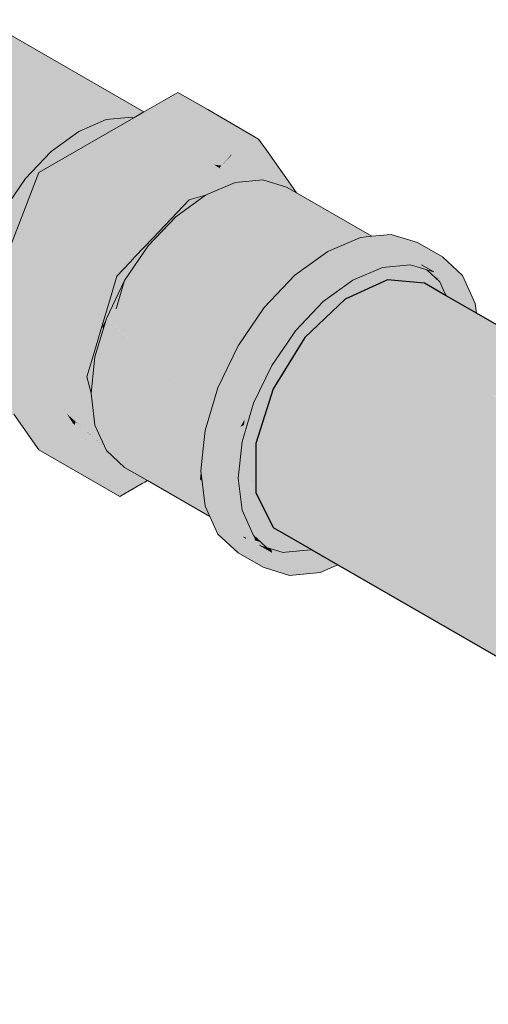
# Model space of a CAD drawing. Header units: millimetres. Extents: x 2 to 902, y -447 to 199.
# Tile 224 of 256: x 44.269 to 44.467, y 91.683 to 92.1. Entities that reach past the tile are written whole.
import ezdxf

# ---------------------------------------------------------------- set-up
doc = ezdxf.new("R2010")
doc.units = ezdxf.units.MM
doc.header["$MEASUREMENT"] = 0
doc.layers.add('AF-Condutos', color=4, linetype='Continuous', lineweight=25)
doc.layers.add('AF-Registro', color=9, linetype='Continuous', lineweight=18)

msp = doc.modelspace()

# ---------------------------------------------------------------- hatches: boundary and pattern name
at = {"layer": 'AF-Condutos', "linetype": 'Continuous'}
for points in [[(44.4402, 91.98877), (44.4246, 91.99016), (44.4067, 91.982), (44.38957, 91.96569), (44.48143, 91.91265), (44.75224, 91.7563), (44.75262, 91.75686), (44.46814, 91.94201), (44.76748, 91.7737), (44.46538, 91.94812), (44.46568, 91.94794), (44.76748, 91.7737), (44.76788, 91.77412), (44.46352, 91.96567), (44.78103, 91.7843), (44.46346, 91.96619), (44.45501, 91.97103), (44.46346, 91.96619), (44.78109, 91.78434), (44.46326, 91.96785), (44.45404, 91.97317), (44.46326, 91.96785), (44.78109, 91.78434), (44.78137, 91.78455), (44.46232, 91.97553), (44.78751, 91.78824), (44.46228, 91.97583), (44.4495, 91.9832), (44.46228, 91.97583), (44.78752, 91.78824), (44.46226, 91.97603), (44.44938, 91.98347)], [(44.78689, 91.78857), (44.46232, 91.97553), (44.78031, 91.78518), (44.78162, 91.78473), (44.78492, 91.78713), (44.78749, 91.78823)], [(44.73944, 91.73518), (44.38957, 91.96569), (44.37619, 91.94405), (44.73912, 91.73452)], [(44.73831, 91.73592), (44.73944, 91.73518), (44.74327, 91.74318), (44.75224, 91.7563), (44.75015, 91.75751), (44.38957, 91.96569)], [(44.46346, 91.96619), (44.77875, 91.7856), (44.78103, 91.7843), (44.78109, 91.78434), (44.7788, 91.78565)], [(44.77874, 91.78559), (44.46352, 91.96567), (44.76745, 91.77439), (44.76788, 91.77412), (44.76814, 91.77439), (44.76968, 91.77602), (44.78101, 91.78429)], [(44.73069, 91.71282), (44.37619, 91.94405), (44.36887, 91.92083), (44.73046, 91.71206)], [(44.73392, 91.72369), (44.73912, 91.73452), (44.73743, 91.73549), (44.37619, 91.94405), (44.72917, 91.71381), (44.73069, 91.71282)], [(44.72543, 91.69513), (44.72699, 91.69414), (44.72803, 91.70389), (44.73046, 91.71206), (44.729, 91.71291), (44.36887, 91.92083)], [(44.37619, 91.88527), (44.39243, 91.8759), (44.39256, 91.87582), (44.40361, 91.86945), (44.72627, 91.68316), (44.72618, 91.68386), (44.4129, 91.8734), (44.4024, 91.87679), (44.4129, 91.8734), (44.72591, 91.68403), (44.72603, 91.68514), (44.7269, 91.69327), (44.7249, 91.69442), (44.7269, 91.69327), (44.7269, 91.69333), (44.72489, 91.69449), (44.41411, 91.87392), (44.7269, 91.69333), (44.72696, 91.6939), (44.72699, 91.69414), (44.43356, 91.87988), (44.42649, 91.87918), (44.40814, 91.87736), (44.40202, 91.87998), (44.4066, 91.87721), (44.39793, 91.87824), (44.4066, 91.87721), (44.40202, 91.87998), (44.39977, 91.87902), (44.40202, 91.87998), (44.40814, 91.87736), (44.42649, 91.87918), (44.40294, 91.88037), (44.42649, 91.87918), (44.43356, 91.87988), (44.43138, 91.88126), (44.41226, 91.88433), (44.43138, 91.88126), (44.42079, 91.88796), (44.41594, 91.8859), (44.42079, 91.88796), (44.36887, 91.92083), (44.36887, 91.90004)]]:
    msp.add_hatch(color=151, dxfattribs=at).paths.add_polyline_path(points)
at = {"layer": 'AF-Registro', "linetype": 'Continuous'}
for points in [[(44.2552, 92.09863), (44.24932, 92.10045), (44.24921, 92.10044), (44.25688, 92.09601), (44.24921, 92.10044), (44.23845, 92.09937), (44.22679, 92.09441), (44.21035, 92.01761), (44.20789, 92.0061), (44.20888, 92.0045), (44.23896, 92.02978), (44.20725, 92.00313), (44.28911, 92.05039), (44.29385, 92.05313), (44.28872, 92.05094), (44.29385, 92.05313), (44.27959, 92.06393), (44.27189, 92.07489), (44.27959, 92.06393), (44.29385, 92.05313), (44.28151, 92.04391), (44.29608, 92.05441), (44.30773, 92.05937), (44.26576, 92.0836), (44.30773, 92.05937), (44.3186, 92.06045), (44.26309, 92.0874), (44.25715, 92.09586), (44.25706, 92.09598), (44.25715, 92.09586), (44.26309, 92.0874), (44.31783, 92.06082), (44.3186, 92.06045), (44.31517, 92.05953), (44.31228, 92.05875), (44.31609, 92.05913), (44.31637, 92.05916), (44.31719, 92.0589), (44.3179, 92.05931), (44.31828, 92.05953), (44.31923, 92.06008), (44.31943, 92.06019), (44.3214, 92.06133), (44.25864, 92.09756)], [(44.26636, 91.93326), (44.27701, 91.91812), (44.31122, 91.89836), (44.28183, 91.94018), (44.2825, 91.93921), (44.2863, 91.93381), (44.29084, 91.92735), (44.29142, 91.92931), (44.28667, 91.93459), (44.28693, 91.93512), (44.28667, 91.93459), (44.29144, 91.9293), (44.28886, 91.93332), (44.28696, 91.93518), (44.28886, 91.93332), (44.28727, 91.93582), (44.28886, 91.93332), (44.29186, 91.93071), (44.29256, 91.9301), (44.29266, 91.93043), (44.29308, 91.93187), (44.29241, 91.93258), (44.29309, 91.93189), (44.29354, 91.93341), (44.29309, 91.93189), (44.29533, 91.9296), (44.29308, 91.93187), (44.29266, 91.93043), (44.29256, 91.9301), (44.29488, 91.92808), (44.29732, 91.92596), (44.29734, 91.92618), (44.29732, 91.92596), (44.30147, 91.92236), (44.30462, 91.91962), (44.30139, 91.92305), (44.29746, 91.92723), (44.30139, 91.92305), (44.30462, 91.91962), (44.30445, 91.92029), (44.30134, 91.92343), (44.30134, 91.92347), (44.29747, 91.92733), (44.29531, 91.92951), (44.29747, 91.92735), (44.30134, 91.92347), (44.30134, 91.92343), (44.30445, 91.92029), (44.30071, 91.92858), (44.2982, 91.93415), (44.29766, 91.92916), (44.29748, 91.92742), (44.29766, 91.92916), (44.2982, 91.93415), (44.29728, 91.93617), (44.29552, 91.94008), (44.29728, 91.93617), (44.30445, 91.92029), (44.29905, 91.94212), (44.29835, 91.94496), (44.29593, 91.94146), (44.29835, 91.94496), (44.29772, 91.9475), (44.2963, 91.9427), (44.29772, 91.9475), (44.29499, 91.94126), (44.28797, 91.9373), (44.29499, 91.94126), (44.29772, 91.9475), (44.29732, 91.94912), (44.29794, 91.95121), (44.29791, 91.95147), (44.30154, 91.96552), (44.30158, 91.96565), (44.30157, 91.96559), (44.30127, 91.9628), (44.30296, 91.96848), (44.30127, 91.9628), (44.30157, 91.96559), (44.30158, 91.96565), (44.30155, 91.96556), (44.29791, 91.95147), (44.29794, 91.95121), (44.29804, 91.95154), (44.30123, 91.96239), (44.29804, 91.95154), (44.30121, 91.96226), (44.30317, 91.96891), (44.30983, 91.99162), (44.30312, 91.96881), (44.30983, 91.99162), (44.30317, 91.96891), (44.30121, 91.96226), (44.30074, 91.95783), (44.30322, 91.96903), (44.30997, 91.99177), (44.31122, 91.99309), (44.31122, 91.99601), (44.31122, 92.01594), (44.30919, 91.99095), (44.30165, 91.96634), (44.30919, 91.99095), (44.30166, 91.96643), (44.30116, 91.96473), (44.30166, 91.96643), (44.30112, 91.96465), (44.29768, 91.95337), (44.29689, 91.95088), (44.29768, 91.95337), (44.30111, 91.96462), (44.30166, 91.96643), (44.30919, 91.99095), (44.30251, 91.97433), (44.29948, 91.96123), (44.29767, 91.95343), (44.29948, 91.96123), (44.29727, 91.95665), (44.29686, 91.95579), (44.29608, 91.95415), (44.29359, 91.94897), (44.29251, 91.94674), (44.29016, 91.94185), (44.29251, 91.94674), (44.29359, 91.94897), (44.29608, 91.95415), (44.29686, 91.95579), (44.29727, 91.95665), (44.29948, 91.96123), (44.30251, 91.97433), (44.30919, 91.99095), (44.31122, 92.01594), (44.30367, 91.98512), (44.29684, 91.96022), (44.30367, 91.98512), (44.31122, 92.01594), (44.30439, 91.99189), (44.30411, 91.98927), (44.30439, 91.99189), (44.30274, 91.98414), (44.30439, 91.99189), (44.31122, 92.01594), (44.30535, 92.00081), (44.30196, 91.98331), (44.29669, 91.96143), (44.30196, 91.98331), (44.29666, 91.9617), (44.29544, 91.95673), (44.29666, 91.9617), (44.30196, 91.98331), (44.2964, 91.96376), (44.30196, 91.98331), (44.30535, 92.00081), (44.29621, 91.97724), (44.29569, 91.96958), (44.29496, 91.95867), (44.29193, 91.94802), (44.29496, 91.95867), (44.29569, 91.96958), (44.29621, 91.97724), (44.2951, 91.97439), (44.29264, 91.96804), (44.28813, 91.95643), (44.28283, 91.94276), (44.31122, 92.01594), (44.34919, 92.03786), (44.36179, 92.04514), (44.37001, 92.04988), (44.34845, 92.06233), (44.34401, 92.06189), (44.34845, 92.06233), (44.33579, 92.06964), (44.33926, 92.06142), (44.34378, 92.0507), (44.33111, 92.05461), (44.34378, 92.0507), (44.33926, 92.06142), (44.33579, 92.06964), (44.33169, 92.06067), (44.32957, 92.05604), (44.32919, 92.0552), (44.32957, 92.05604), (44.32978, 92.05649), (44.33169, 92.06067), (44.33579, 92.06964), (44.32983, 92.06049), (44.32525, 92.06004), (44.32792, 92.05756), (44.32525, 92.06004), (44.32387, 92.0599), (44.32299, 92.05981), (44.32721, 92.05581), (44.32299, 92.05981), (44.32101, 92.05962), (44.32062, 92.05785), (44.32101, 92.05962), (44.32299, 92.05981), (44.32387, 92.0599), (44.32525, 92.06004), (44.32983, 92.06049), (44.33579, 92.06964), (44.32291, 92.0622), (44.3214, 92.06133), (44.3179, 92.05931), (44.31719, 92.0589), (44.27701, 92.0357), (44.28173, 91.94213), (44.27701, 92.0357), (44.24994, 91.96594), (44.24761, 91.95994), (44.2509, 91.95804), (44.28009, 91.94118), (44.27188, 91.93644), (44.28009, 91.94118), (44.24761, 91.95994)], [(44.25324, 91.93877), (44.25415, 91.93131), (44.25324, 91.93877), (44.24472, 91.93675), (44.24335, 91.9239), (44.24472, 91.93675), (44.24118, 91.92657), (44.23929, 91.92111), (44.24226, 91.92315), (44.23929, 91.92111), (44.23929, 91.92045), (44.2423, 91.92301), (44.24246, 91.92252), (44.24301, 91.92076), (44.24324, 91.92005), (44.24301, 91.92076), (44.24246, 91.92252), (44.2423, 91.92301), (44.23929, 91.92045), (44.23929, 91.91762), (44.2429, 91.91971), (44.24328, 91.91993), (44.25473, 91.92654), (44.25857, 91.92876), (44.26636, 91.93326), (44.25131, 91.95467), (44.24761, 91.95994), (44.24994, 91.96594), (44.25185, 91.97086), (44.25264, 91.97292), (44.25464, 91.97806), (44.25747, 91.98536), (44.26098, 91.99439), (44.26309, 91.99985), (44.26537, 92.0057), (44.26913, 92.01539), (44.27266, 92.02451), (44.27516, 92.03095), (44.27133, 92.03316), (44.262, 92.01951), (44.26845, 92.02894), (44.27012, 92.03139), (44.2705, 92.03195), (44.27133, 92.03316), (44.27009, 92.03171), (44.26501, 92.02577), (44.27009, 92.03171), (44.27133, 92.03316), (44.2698, 92.03154), (44.27133, 92.03316), (44.27197, 92.03279), (44.27516, 92.03095), (44.27701, 92.0357), (44.2827, 92.03899), (44.27718, 92.03616), (44.2827, 92.03899), (44.28732, 92.04166), (44.29427, 92.04567), (44.30052, 92.04928), (44.30531, 92.05204), (44.31064, 92.05512), (44.31256, 92.05622), (44.317, 92.05879), (44.31719, 92.0589), (44.31637, 92.05916), (44.30551, 92.05808), (44.29385, 92.05313), (44.28589, 92.04853), (44.28219, 92.04462), (44.27927, 92.04154), (44.28151, 92.04391), (44.28211, 92.04454), (44.27974, 92.04275), (44.27968, 92.04258), (44.27974, 92.04275), (44.27592, 92.03987), (44.27974, 92.04275), (44.27976, 92.04281), (44.27606, 92.04008), (44.26959, 92.03531), (44.26866, 92.03088), (44.26959, 92.03531), (44.267, 92.02993), (44.2657, 92.02722), (44.267, 92.02993), (44.26959, 92.03531), (44.26517, 92.02887), (44.26959, 92.03531), (44.27606, 92.04008), (44.27977, 92.04283), (44.27611, 92.04015), (44.26964, 92.03542), (44.26244, 92.03015), (44.26141, 92.0267), (44.25968, 92.02085), (44.26141, 92.0267), (44.25548, 92.02327), (44.26141, 92.0267), (44.26244, 92.03015), (44.26965, 92.03543), (44.27613, 92.04018), (44.27979, 92.04287), (44.28219, 92.04462), (44.28589, 92.04853), (44.28005, 92.04354), (44.27616, 92.04022), (44.28005, 92.04354), (44.28589, 92.04853), (44.28021, 92.04396), (44.27689, 92.0413), (44.26968, 92.0355), (44.27689, 92.0413), (44.28021, 92.04396), (44.28589, 92.04853), (44.28028, 92.04415), (44.2772, 92.04174), (44.28028, 92.04415), (44.28589, 92.04853), (44.28086, 92.04562), (44.27919, 92.04466), (44.26997, 92.0361), (44.27919, 92.04466), (44.27212, 92.04058), (44.26246, 92.03024), (44.27212, 92.04058), (44.26418, 92.03599), (44.25404, 92.0241), (44.25386, 92.02233), (44.25404, 92.0241), (44.26418, 92.03599), (44.25473, 92.03054), (44.20908, 92.00418), (44.20919, 92.004), (44.20927, 92.00386), (44.21117, 92.0008), (44.24317, 92.01616), (44.21117, 92.0008), (44.21383, 91.99922), (44.2172, 91.99722), (44.25294, 92.01374), (44.25718, 92.01245), (44.25294, 92.01374), (44.25414, 92.008), (44.25485, 92.00461), (44.25414, 92.008), (44.25294, 92.01374), (44.25199, 92.00486), (44.25114, 91.99689), (44.25199, 92.00486), (44.24581, 91.99582), (44.25199, 92.00486), (44.25294, 92.01374), (44.23365, 91.99337), (44.2427, 91.99126), (44.23365, 91.99337), (44.25294, 92.01374), (44.2172, 91.99722), (44.23006, 91.98959), (44.24151, 91.98952), (44.24176, 91.98989), (44.24151, 91.98952), (44.24786, 91.99005), (44.24151, 91.98952), (44.23006, 91.98959), (44.23824, 91.98474), (44.24759, 91.98948), (44.23824, 91.98474), (44.24374, 91.98147), (44.24734, 91.97934), (44.24915, 91.97826), (44.25035, 91.98947), (44.24882, 91.97513), (44.24725, 91.96044), (44.24882, 91.97513), (44.24915, 91.97826), (44.24838, 91.97872), (44.23929, 91.98411), (44.23929, 91.98208), (44.23929, 91.98411), (44.2244, 91.99295), (44.23929, 91.97177), (44.23929, 91.97028), (44.24704, 91.95847), (44.23929, 91.97028), (44.23929, 91.97177), (44.2244, 91.99295), (44.22807, 91.97347), (44.23058, 91.96019), (44.23484, 91.96254), (44.23929, 91.96499), (44.23484, 91.96254), (44.23058, 91.96019), (44.23274, 91.95333), (44.23645, 91.95994), (44.23929, 91.95535), (44.23645, 91.95994), (44.23274, 91.95333), (44.23929, 91.95359), (44.24035, 91.95363), (44.23929, 91.95359), (44.23274, 91.95333), (44.2331, 91.9522), (44.23513, 91.94576), (44.23929, 91.952), (44.23513, 91.94576), (44.23929, 91.94415), (44.2414, 91.95193), (44.24103, 91.95253), (44.2414, 91.95193), (44.24446, 91.95183), (44.24523, 91.95382), (44.24446, 91.95183), (44.24632, 91.95177), (44.24446, 91.95183), (44.2414, 91.95193), (44.23929, 91.94415), (44.2429, 91.94951), (44.24331, 91.94885), (44.24392, 91.94785), (44.24561, 91.94512), (44.24392, 91.94785), (44.24331, 91.94885), (44.2429, 91.94951), (44.23929, 91.94415), (44.2412, 91.94342), (44.24527, 91.94185), (44.24838, 91.94065), (44.24527, 91.94185), (44.2412, 91.94342), (44.23929, 91.94415), (44.23513, 91.94576), (44.23647, 91.94152), (44.23764, 91.9378), (44.23929, 91.93989), (44.23764, 91.9378), (44.23781, 91.93725), (44.23818, 91.93609), (44.23929, 91.93908), (44.23973, 91.93964), (44.23929, 91.93908), (44.23818, 91.93609), (44.23826, 91.93584), (44.23929, 91.93849), (44.23826, 91.93584), (44.23929, 91.93258), (44.23934, 91.9324), (44.23929, 91.93258), (44.23929, 91.9313), (44.23959, 91.93161), (44.23929, 91.9313), (44.23929, 91.9286), (44.23929, 91.92111), (44.24014, 91.92988), (44.23929, 91.92111), (44.24118, 91.92657), (44.24472, 91.93675), (44.25001, 91.93801)], [(44.30833, 92.05929), (44.30773, 92.05937), (44.30447, 92.05798), (44.29608, 92.05441), (44.29673, 92.05435), (44.29823, 92.05499), (44.30551, 92.05808), (44.31228, 92.05875), (44.3186, 92.06045), (44.30877, 92.05947), (44.30773, 92.05937)], [(44.31, 91.9918), (44.31362, 91.99563), (44.32732, 92.05009), (44.30858, 91.99031)], [(44.38502, 92.02853), (44.38147, 92.03357), (44.38013, 92.03549), (44.3807, 92.0335), (44.38013, 92.03549), (44.3777, 92.03894), (44.37344, 92.045), (44.37001, 92.04988), (44.36952, 92.04214), (44.37001, 92.04988), (44.36157, 92.04501), (44.35902, 92.04354), (44.3594, 92.04273), (44.35902, 92.04354), (44.3585, 92.04299), (44.3545, 92.03878), (44.35435, 92.03861), (44.35925, 92.04256), (44.35957, 92.04237), (44.35925, 92.04256), (44.35798, 92.04123), (44.35555, 92.03866), (44.35798, 92.04123), (44.35925, 92.04256), (44.35435, 92.03861), (44.35391, 92.03815), (44.355, 92.03808), (44.35539, 92.03849), (44.3653, 92.03906), (44.35539, 92.03849), (44.355, 92.03808), (44.36322, 92.03754), (44.35498, 92.03806), (44.36297, 92.03736), (44.36919, 92.03682), (44.37193, 92.03649), (44.37162, 92.03636), (44.37193, 92.03649), (44.36919, 92.03682), (44.36297, 92.03736), (44.35497, 92.03804), (44.36281, 92.03725), (44.36964, 92.03656), (44.36281, 92.03725), (44.35497, 92.03804), (44.35492, 92.03799), (44.36227, 92.03685), (44.36997, 92.03566), (44.37068, 92.03596), (44.36997, 92.03566), (44.37436, 92.03383), (44.36997, 92.03566), (44.36227, 92.03685), (44.35492, 92.03799), (44.3548, 92.03787), (44.35492, 92.03799), (44.35391, 92.03815), (44.35337, 92.03758), (44.35433, 92.03737), (44.36103, 92.03595), (44.35433, 92.03737), (44.35337, 92.03758), (44.3543, 92.03734), (44.36072, 92.03572), (44.36661, 92.03422), (44.36072, 92.03572), (44.35429, 92.03733), (44.36061, 92.03564), (44.35429, 92.03733), (44.35425, 92.03729), (44.35337, 92.03758), (44.35116, 92.039), (44.33354, 92.02883), (44.31122, 92.01594), (44.33699, 92.02917), (44.31122, 92.01594), (44.31197, 92.01588), (44.34078, 92.02429), (44.34627, 92.03009), (44.3476, 92.03027), (44.34796, 92.03065), (44.35864, 92.0342), (44.35409, 92.03712), (44.3602, 92.03534), (44.36634, 92.03411), (44.371, 92.03287), (44.37578, 92.03301), (44.371, 92.03287), (44.36634, 92.03411), (44.3602, 92.03534), (44.36529, 92.03366), (44.3602, 92.03534), (44.35409, 92.03712), (44.35864, 92.0342), (44.3618, 92.03218), (44.35864, 92.0342), (44.34796, 92.03065), (44.3476, 92.03027), (44.35452, 92.0312), (44.3476, 92.03027), (44.34627, 92.03009), (44.34755, 92.03022), (44.35405, 92.03086), (44.34755, 92.03022), (44.34627, 92.03009), (44.34748, 92.03014), (44.34627, 92.03009), (44.34078, 92.02429), (44.34062, 92.02412), (44.34224, 92.02461), (44.34237, 92.02474), (44.34255, 92.02494), (44.34292, 92.02533), (44.34255, 92.02494), (44.35341, 92.03039), (44.34255, 92.02494), (44.34237, 92.02474), (44.34931, 92.0274), (44.34237, 92.02474), (44.34224, 92.02461), (44.34775, 92.02626), (44.34816, 92.02638), (44.35804, 92.03058), (44.36011, 92.03146), (44.36254, 92.0317), (44.36925, 92.03236), (44.3718, 92.03262), (44.38184, 92.02951), (44.3832, 92.02873), (44.38603, 92.0271)], [(44.28211, 92.04454), (44.27976, 92.04281), (44.27974, 92.04275)], [(44.27977, 92.04283), (44.28211, 92.04454), (44.28219, 92.04462)], [(44.35828, 92.04311), (44.35116, 92.039), (44.35435, 92.03861)], [(44.35828, 92.04311), (44.3545, 92.03878), (44.35849, 92.043), (44.35899, 92.04352)], [(44.35116, 92.039), (44.35337, 92.03758), (44.3539, 92.03815), (44.35434, 92.03861)], [(44.35391, 92.03815), (44.35492, 92.03799), (44.35497, 92.03804)], [(44.35337, 92.03758), (44.35425, 92.03729), (44.35429, 92.03733)], [(44.39639, 92.00028), (44.36011, 92.03146), (44.34756, 92.02612), (44.335, 92.01696), (44.39247, 91.99731), (44.39442, 91.99873), (44.39467, 91.99892), (44.39633, 92.00013), (44.39645, 92.00022)], [(44.38184, 92.02951), (44.3718, 92.03262), (44.36011, 92.03146), (44.39858, 92.00925), (44.40583, 92.00506), (44.40752, 92.00578), (44.39373, 92.01614), (44.41399, 92.00826), (44.38922, 92.02256), (44.41399, 92.00826), (44.41516, 92.00838), (44.41782, 92.00864), (44.38633, 92.02666), (44.41785, 92.00864), (44.41797, 92.00865), (44.38603, 92.0271)], [(44.39659, 92.00113), (44.39639, 92.00028), (44.39652, 92.00027), (44.39757, 92.00103), (44.39926, 92.00227), (44.39674, 92.00119), (44.39926, 92.00227), (44.40251, 92.00365), (44.40274, 92.00374), (44.40222, 92.00442), (44.39941, 92.00807), (44.40205, 92.0043), (44.39941, 92.00807), (44.40222, 92.00442), (44.40274, 92.00374), (44.40228, 92.00447), (44.40274, 92.00374), (44.40583, 92.00506), (44.4043, 92.00594), (44.39963, 92.00864), (44.39858, 92.00925), (44.36011, 92.03146), (44.39579, 92.00079), (44.39639, 92.00028)], [(44.33296, 92.01604), (44.3253, 92.00796), (44.32742, 92.00896), (44.33331, 92.01518), (44.34756, 92.02612), (44.33633, 92.01837)], [(44.34756, 92.02612), (44.34062, 92.02412), (44.33296, 92.01604)], [(44.34222, 92.02458), (44.34756, 92.02612), (44.34816, 92.02638)], [(44.31197, 92.01588), (44.34061, 92.02412), (44.34077, 92.02429)], [(44.33118, 92.01416), (44.33911, 92.02253), (44.34062, 92.02412), (44.31197, 92.01588), (44.32148, 92.01503)], [(44.38276, 91.98938), (44.335, 92.01696), (44.3233, 92.00461), (44.38084, 91.98736), (44.38114, 91.98767)], [(44.39081, 91.99788), (44.335, 92.01696), (44.38211, 91.98976), (44.38276, 91.98938), (44.38411, 91.99081), (44.38536, 91.99213), (44.39247, 91.99731)], [(44.31237, 91.99685), (44.31251, 91.99445), (44.31269, 91.99464), (44.31245, 91.99714), (44.31216, 92.00031), (44.31153, 92.0108), (44.31122, 92.01594), (44.31122, 92.01067), (44.31122, 91.99962), (44.31205, 92.00023), (44.31122, 91.99962), (44.31122, 91.99309), (44.31127, 91.99314), (44.31212, 91.99602), (44.31233, 91.99672), (44.31212, 91.99602), (44.31127, 91.99314), (44.31251, 91.99445)], [(44.33118, 92.01416), (44.3299, 92.01428), (44.32986, 92.01422), (44.3299, 92.01428), (44.32517, 92.0147), (44.32148, 92.01503), (44.32074, 92.01509), (44.31786, 92.01535), (44.31777, 92.01503), (44.31786, 92.01535), (44.31122, 92.01594), (44.31153, 92.0108), (44.31229, 92.0004), (44.31158, 92.01082), (44.31229, 92.0004), (44.3125, 91.9973), (44.31374, 92.00146), (44.31484, 92.00518), (44.31723, 92.01322), (44.31484, 92.00518), (44.31374, 92.00146), (44.3125, 91.9973), (44.31269, 91.99464), (44.31603, 92.00313), (44.31269, 91.99464), (44.31557, 91.99768), (44.31749, 92.00419), (44.32057, 92.01464), (44.31751, 92.00421), (44.32062, 92.01466), (44.32505, 92.01445), (44.32062, 92.01466), (44.31557, 91.99768), (44.31846, 92.00073), (44.32631, 92.00902)], [(44.41366, 92.00839), (44.39373, 92.01614), (44.40536, 92.00741), (44.40752, 92.00578), (44.40873, 92.00629), (44.41187, 92.00763), (44.41114, 92.00798), (44.41187, 92.00763), (44.41316, 92.00818), (44.41399, 92.00826)], [(44.31269, 91.99464), (44.3125, 91.99728), (44.31227, 92.00039), (44.31153, 92.0108), (44.31216, 92.00031), (44.31245, 91.99714)], [(44.3253, 92.00796), (44.31765, 91.99988), (44.31908, 92.00016), (44.32044, 92.00043), (44.3233, 92.00461), (44.32379, 92.00533), (44.3233, 92.00461), (44.32497, 92.00638), (44.32518, 92.00736), (44.32497, 92.00638), (44.32742, 92.00896), (44.32572, 92.00816)], [(44.35276, 91.88242), (44.36129, 91.8745), (44.37193, 91.86836), (44.369, 91.87816), (44.36701, 91.87878), (44.369, 91.87816), (44.36887, 91.87862), (44.36852, 91.87977), (44.3679, 91.88187), (44.36306, 91.89258), (44.36667, 91.88034), (44.36642, 91.88003), (44.36667, 91.88034), (44.36559, 91.88401), (44.36306, 91.89258), (44.36319, 91.88623), (44.36528, 91.8843), (44.36392, 91.88556), (44.36403, 91.88468), (44.36444, 91.88131), (44.36446, 91.88117), (44.36497, 91.88087), (44.3663, 91.88046), (44.36497, 91.88087), (44.36447, 91.88102), (44.36449, 91.88087), (44.36457, 91.88022), (44.36573, 91.87917), (44.3634, 91.87627), (44.36003, 91.88372), (44.35335, 91.88758), (44.36003, 91.88372), (44.36149, 91.88048), (44.3634, 91.87627), (44.36484, 91.87807), (44.36573, 91.87917), (44.36466, 91.8795), (44.36573, 91.87917), (44.36457, 91.88022), (44.36329, 91.88139), (44.36332, 91.87992), (44.36328, 91.88184), (44.36306, 91.89258), (44.3614, 91.90612), (44.35803, 91.88813), (44.3614, 91.90612), (44.36306, 91.92157), (44.35803, 91.92023), (44.35962, 91.92065), (44.36306, 91.92157), (44.36245, 91.92654), (44.36306, 91.92157), (44.36546, 91.92968), (44.36338, 91.92847), (44.36229, 91.92784), (44.3679, 91.93787), (44.37561, 91.95392), (44.37193, 91.95604), (44.3634, 91.93827), (44.35989, 91.92645), (44.3634, 91.93827), (44.37193, 91.95604), (44.38325, 91.96642), (44.38207, 91.96338), (44.38565, 91.96862), (44.39734, 91.98097), (44.38465, 91.97004), (44.38305, 91.97232), (44.38387, 91.97114), (44.38465, 91.97004), (44.38556, 91.97237), (44.3863, 91.97428), (44.38726, 91.97676), (44.3863, 91.97428), (44.39734, 91.98097), (44.4099, 91.99012), (44.396, 91.98598), (44.4099, 91.99012), (44.42245, 91.99546), (44.43415, 91.99662), (44.43817, 91.99538), (44.43628, 91.99713), (44.43657, 91.99686), (44.43817, 91.99538), (44.43761, 91.99696), (44.43817, 91.99538), (44.44125, 91.99443), (44.43954, 91.99601), (44.439, 91.99652), (44.43842, 91.99704), (44.43813, 91.99702), (44.43842, 91.99704), (44.43745, 91.99741), (44.43738, 91.99801), (44.43642, 91.99891), (44.43635, 91.99804), (44.43642, 91.99891), (44.4354, 91.99985), (44.435, 91.99882), (44.43486, 91.99845), (44.435, 91.99882), (44.43355, 91.99966), (44.43144, 92.00088), (44.43355, 91.99966), (44.435, 91.99882), (44.4354, 91.99985), (44.43642, 91.99891), (44.43675, 92.00332), (44.43215, 92.00286), (44.43029, 92.00268), (44.42861, 92.00251), (44.4238, 92.00203), (44.4099, 91.99612), (44.4238, 92.00203), (44.42861, 92.00251), (44.42466, 92.00479), (44.42861, 92.00251), (44.43675, 92.00332), (44.43642, 91.99891), (44.43738, 91.99801), (44.43745, 91.99741), (44.43792, 91.99752), (44.43745, 91.99741), (44.43842, 91.99704), (44.44108, 91.99731), (44.43842, 91.99704), (44.439, 91.99652), (44.43954, 91.99601), (44.43972, 91.9961), (44.44266, 91.99746), (44.43954, 91.99601), (44.44125, 91.99443), (44.44419, 91.99352), (44.44525, 91.99772), (44.44419, 91.99352), (44.4467, 91.99786), (44.44787, 91.99988), (44.43723, 92.00603), (44.42611, 92.00946), (44.41797, 92.00865), (44.41316, 92.00818), (44.39926, 92.00227), (44.39633, 92.00013), (44.39178, 91.98842), (44.39633, 92.00013), (44.38536, 91.99213), (44.37241, 91.97846), (44.36129, 91.96218), (44.35276, 91.94442), (44.35703, 91.92481), (44.35356, 91.92281), (44.34961, 91.92052), (44.35621, 91.90312), (44.34961, 91.92052), (44.35356, 91.92281), (44.35703, 91.92481), (44.35276, 91.94442), (44.3474, 91.92637), (44.34658, 91.91878), (44.34557, 91.90927), (44.3474, 91.89427), (44.34939, 91.88986)], [(44.3629, 91.96453), (44.37133, 91.97688), (44.3233, 92.00461), (44.31326, 91.98992), (44.36129, 91.96219)], [(44.37889, 91.98794), (44.3233, 92.00461), (44.37107, 91.97704), (44.37133, 91.97688), (44.37158, 91.97724), (44.37241, 91.97846), (44.38084, 91.98736)], [(44.31, 91.9918), (44.30971, 91.97797), (44.31326, 91.98992), (44.32386, 92.00111)], [(44.31557, 91.99768), (44.31, 91.9918), (44.31477, 91.99501), (44.3184, 91.99744), (44.32044, 92.00043), (44.31765, 91.99988)], [(44.39639, 92.00028), (44.39645, 92.00022), (44.39652, 92.00027)], [(44.44979, 91.98323), (44.45178, 91.98209), (44.45375, 91.98095), (44.45436, 91.98059), (44.45092, 91.98547), (44.44989, 91.98453), (44.4519, 91.98637), (44.44913, 91.98797), (44.44753, 91.98812), (44.44913, 91.98797), (44.44671, 91.98937), (44.44727, 91.98814), (44.44671, 91.98937), (44.44125, 91.99443), (44.43995, 91.99483), (44.43817, 91.99538), (44.43415, 91.99662), (44.42555, 91.99928), (44.44126, 91.99251), (44.43218, 91.99643), (44.42739, 91.99595), (44.42588, 91.9958), (44.44363, 91.99032), (44.43249, 91.99376), (44.43049, 91.99438), (44.42588, 91.9958), (44.42245, 91.99546), (44.42107, 91.99487), (44.43137, 91.99387), (44.43197, 91.99352), (44.43137, 91.99387), (44.42107, 91.99487), (44.43068, 91.99293), (44.43423, 91.99222), (44.43068, 91.99293), (44.42107, 91.99487), (44.42008, 91.99445), (44.43014, 91.99269), (44.43484, 91.99186), (44.43576, 91.99133), (44.43484, 91.99186), (44.43014, 91.99269), (44.42905, 91.99219), (44.4383, 91.98987), (44.42905, 91.99219), (44.43014, 91.99269), (44.42008, 91.99445), (44.42299, 91.99031), (44.42346, 91.98964), (44.4246, 91.99016), (44.4402, 91.98877), (44.44042, 91.98864), (44.444, 91.98843), (44.44585, 91.98827), (44.44685, 91.98818), (44.44585, 91.98827), (44.444, 91.98843), (44.44042, 91.98864), (44.44441, 91.98634), (44.44728, 91.98468), (44.44697, 91.98723), (44.44728, 91.98468), (44.4488, 91.9838), (44.44938, 91.98347), (44.44819, 91.9861), (44.44919, 91.98389)], [(44.4564, 91.99197), (44.44787, 91.99988), (44.44419, 91.99352), (44.439, 91.99652), (44.44294, 91.99286), (44.4519, 91.98637)], [(44.37633, 91.9935), (44.31306, 91.98923), (44.31631, 91.94177)], [(44.41825, 91.99301), (44.41796, 91.99273), (44.41786, 91.99351), (44.41367, 91.99173), (44.41119, 91.98628), (44.41367, 91.99173), (44.41328, 91.99156), (44.41016, 91.9853), (44.41032, 91.98545), (44.41085, 91.98595), (44.41032, 91.98545), (44.41016, 91.9853), (44.40905, 91.98307), (44.40955, 91.9833), (44.40991, 91.98346), (44.41471, 91.98565), (44.41412, 91.98907), (44.41536, 91.99025), (44.41412, 91.98907), (44.41471, 91.98565), (44.41861, 91.98743), (44.42152, 91.98876), (44.42346, 91.98964), (44.42008, 91.99445), (44.41952, 91.99422), (44.41786, 91.99351), (44.4184, 91.99314), (44.41786, 91.99351), (44.41796, 91.99273)], [(44.44671, 91.98937), (44.4519, 91.98637), (44.4462, 91.9905), (44.44126, 91.99252)], [(44.4462, 91.9905), (44.44294, 91.99286), (44.44493, 91.99102)], [(44.46176, 91.98011), (44.45977, 91.98452), (44.4564, 91.99197), (44.45338, 91.98821), (44.4519, 91.98637), (44.45651, 91.97935), (44.45917, 91.97782), (44.46226, 91.97603)], [(44.30858, 91.99031), (44.29608, 91.95041), (44.30299, 91.96824)], [(44.30997, 91.99177), (44.30322, 91.96903), (44.30451, 91.97172)], [(44.30549, 91.97374), (44.31007, 91.9891), (44.30997, 91.99177)], [(44.35481, 91.9487), (44.36129, 91.96219), (44.31326, 91.98992), (44.30555, 91.97387), (44.35358, 91.94614)], [(44.30981, 91.98273), (44.31, 91.9918), (44.30683, 91.98113), (44.30827, 91.97954)], [(44.36185, 91.90248), (44.36219, 91.89966), (44.36457, 91.90719), (44.36887, 91.91464), (44.36887, 91.91757), (44.36887, 91.9193), (44.36887, 91.92083), (44.368, 91.91807), (44.36778, 91.91738), (44.36688, 91.91452), (44.36568, 91.91071), (44.36688, 91.91452), (44.36778, 91.91738), (44.368, 91.91807), (44.36887, 91.92083), (44.36905, 91.92142), (44.37001, 91.9323), (44.36887, 91.92911), (44.37001, 91.9323), (44.36887, 91.92922), (44.37001, 91.9323), (44.36905, 91.92142), (44.37304, 91.93405), (44.37619, 91.94405), (44.37355, 91.93977), (44.37184, 91.93701), (44.37355, 91.93977), (44.37619, 91.94405), (44.3781, 91.94713), (44.38488, 91.95811), (44.37743, 91.94798), (44.38488, 91.95811), (44.38767, 91.96261), (44.38957, 91.96569), (44.39256, 91.96853), (44.40185, 91.97979), (44.39256, 91.96853), (44.39987, 91.9755), (44.40547, 91.98083), (44.4067, 91.982), (44.40591, 91.98164), (44.4067, 91.982), (44.40814, 91.98266), (44.40847, 91.98369), (44.40814, 91.98266), (44.40905, 91.98424), (44.40814, 91.98266), (44.40869, 91.98291), (44.40975, 91.98491), (44.41328, 91.99156), (44.41064, 91.99044), (44.4099, 91.99012), (44.40401, 91.98583), (44.39827, 91.97816), (44.40401, 91.98583), (44.40039, 91.98319), (44.39833, 91.97985), (44.39689, 91.97753), (44.39259, 91.97057), (44.39689, 91.97753), (44.39833, 91.97985), (44.40039, 91.98319), (44.3984, 91.98174), (44.395, 91.97667), (44.38736, 91.96358), (44.37871, 91.95202), (44.37857, 91.95158), (44.37871, 91.95202), (44.38736, 91.96358), (44.395, 91.97667), (44.3984, 91.98174), (44.39734, 91.98097), (44.39636, 91.97993), (44.39199, 91.9753), (44.38551, 91.96842), (44.38248, 91.96398), (44.38207, 91.96338), (44.38242, 91.96379), (44.3923, 91.97544), (44.39313, 91.97581), (44.38423, 91.9606), (44.39313, 91.97581), (44.3923, 91.97544), (44.38241, 91.96376), (44.38207, 91.96338), (44.38215, 91.96295), (44.38286, 91.9593), (44.37891, 91.95266), (44.38286, 91.9593), (44.38215, 91.96295), (44.3802, 91.95676), (44.37908, 91.95322), (44.3802, 91.95676), (44.38215, 91.96295), (44.38207, 91.96338), (44.37909, 91.95571), (44.37654, 91.94912), (44.36972, 91.93359), (44.37654, 91.94912), (44.37909, 91.95571), (44.38207, 91.96338), (44.3764, 91.95509), (44.37645, 91.95319), (44.3764, 91.95509), (44.37561, 91.95392), (44.37586, 91.95263), (44.37467, 91.9515), (44.37586, 91.95263), (44.37561, 91.95392), (44.37453, 91.95168), (44.37428, 91.95112), (44.37453, 91.95168), (44.37425, 91.95109), (44.36887, 91.9399), (44.36887, 91.93914), (44.36887, 91.9399), (44.3679, 91.93787), (44.36593, 91.93124), (44.36887, 91.9362), (44.36887, 91.93566), (44.36887, 91.9362), (44.36593, 91.93124), (44.36546, 91.92968), (44.36887, 91.93221), (44.36546, 91.92968), (44.3641, 91.92509), (44.36832, 91.93133), (44.36887, 91.93164), (44.36832, 91.93133), (44.36654, 91.92844), (44.36832, 91.93133), (44.3641, 91.92509), (44.3656, 91.92691), (44.36887, 91.93091), (44.36887, 91.92936), (44.36887, 91.93091), (44.3656, 91.92691), (44.3641, 91.92509), (44.36379, 91.92402), (44.36378, 91.92398), (44.36398, 91.9243), (44.36378, 91.92398), (44.36199, 91.91164), (44.36185, 91.91028), (44.36173, 91.9092), (44.3614, 91.90612)], [(44.41016, 91.9853), (44.41328, 91.99156), (44.40975, 91.98491), (44.40869, 91.98291), (44.40905, 91.98307)], [(44.45436, 91.98059), (44.45457, 91.98047), (44.45331, 91.98325), (44.4519, 91.98637), (44.45092, 91.98547)], [(44.4519, 91.98637), (44.45457, 91.98047), (44.45651, 91.97935)], [(44.30379, 91.97021), (44.30555, 91.97387), (44.30616, 91.96602), (44.3066, 91.97606), (44.3074, 91.97773), (44.30827, 91.97954), (44.30749, 91.9804), (44.30667, 91.97765), (44.30749, 91.9804), (44.30683, 91.98113), (44.30365, 91.97046)], [(44.39734, 91.98097), (44.39178, 91.9776), (44.3863, 91.97428), (44.38465, 91.97004), (44.38942, 91.97414)], [(44.39636, 91.97993), (44.39196, 91.97528), (44.38565, 91.96862), (44.38551, 91.96842), (44.39199, 91.9753)], [(44.30322, 91.95613), (44.34851, 91.93012), (44.34927, 91.93267), (44.30785, 91.9717), (44.30555, 91.97387), (44.30071, 91.95757)], [(44.30423, 91.96943), (44.30555, 91.97387), (44.30379, 91.97021)], [(44.30555, 91.97387), (44.30786, 91.97174), (44.34808, 91.93468), (44.34948, 91.9334), (44.35276, 91.94442), (44.35353, 91.94603), (44.35358, 91.94614), (44.35328, 91.94617), (44.35358, 91.94614), (44.35331, 91.94629), (44.30806, 91.97242)], [(44.30785, 91.9717), (44.34779, 91.93407), (44.34927, 91.93267), (44.34948, 91.93339), (44.34808, 91.93468)], [(44.3018, 91.96123), (44.30423, 91.96943), (44.30365, 91.97046), (44.30048, 91.95979)], [(44.38325, 91.96642), (44.38033, 91.96374), (44.37193, 91.95604), (44.38006, 91.96318), (44.37193, 91.95604), (44.3731, 91.95537), (44.37961, 91.96224), (44.38267, 91.96548), (44.38303, 91.96585)], [(44.38303, 91.96585), (44.38267, 91.96548), (44.3731, 91.95537), (44.37561, 91.95392), (44.38207, 91.96338)], [(44.29854, 91.95027), (44.30008, 91.95171), (44.30071, 91.95757), (44.30098, 91.95846), (44.30124, 91.95935), (44.3018, 91.96123), (44.30084, 91.95881), (44.3018, 91.96123), (44.30101, 91.96037), (44.30048, 91.95979), (44.29732, 91.94912)], [(44.31122, 91.95916), (44.30265, 91.9542), (44.30065, 91.94751)], [(44.33616, 91.91276), (44.34518, 91.90562), (44.34534, 91.90711), (44.34557, 91.90927), (44.34576, 91.91102), (44.34535, 91.91109), (44.34576, 91.91102), (44.34617, 91.91491), (44.34478, 91.91572), (44.34303, 91.91673), (44.34617, 91.91491), (44.34646, 91.91763), (44.34658, 91.91872), (44.34572, 91.91828), (44.30071, 91.95757), (44.29905, 91.94212), (44.30071, 91.92858)], [(44.34514, 91.91878), (44.34675, 91.92419), (44.3474, 91.92637), (44.34847, 91.92999), (44.34782, 91.93037), (44.30071, 91.95757)], [(44.30322, 91.95612), (44.34847, 91.92999), (44.34851, 91.93012)], [(44.30261, 91.95407), (44.29732, 91.94912), (44.29905, 91.94212)], [(44.36383, 91.92873), (44.36546, 91.92968), (44.3679, 91.93787), (44.36407, 91.93103)], [(44.28886, 91.93332), (44.29142, 91.92932), (44.29181, 91.9306), (44.29184, 91.93072)], [(44.32295, 91.90513), (44.32249, 91.9054), (44.32207, 91.90564), (44.31866, 91.90761), (44.31769, 91.90817), (44.31326, 91.91072), (44.31122, 91.91261), (44.31122, 91.9119), (44.31323, 91.90086), (44.31136, 91.91182), (44.31779, 91.90653), (44.31136, 91.91182), (44.31323, 91.90086), (44.31122, 91.9119), (44.31122, 91.9053), (44.31122, 91.91261), (44.30555, 91.91787), (44.30488, 91.91934), (44.30464, 91.91956), (44.30149, 91.9222), (44.30148, 91.92227), (44.29729, 91.92573), (44.2948, 91.92782), (44.29727, 91.92553), (44.2948, 91.92782), (44.2973, 91.92575), (44.29731, 91.92586), (44.29485, 91.92798), (44.29251, 91.92994), (44.29222, 91.92895), (44.29215, 91.92872), (44.29451, 91.92683), (44.2972, 91.92482), (44.30157, 91.92155), (44.2972, 91.92482), (44.29451, 91.92683), (44.29718, 91.92468), (44.30163, 91.9211), (44.30491, 91.91846), (44.30163, 91.92109), (44.29718, 91.92465), (44.2945, 91.92681), (44.29215, 91.92872), (44.29204, 91.92836), (44.29404, 91.92524), (44.29706, 91.92356), (44.30163, 91.92104), (44.30493, 91.91837), (44.30163, 91.92104), (44.29706, 91.92356), (44.29404, 91.92524), (44.29704, 91.92334), (44.30171, 91.9204), (44.29704, 91.92334), (44.29678, 91.92094), (44.29704, 91.92334), (44.29404, 91.92524), (44.29204, 91.92836), (44.29159, 91.92685), (44.29204, 91.92836), (44.29215, 91.92872), (44.29144, 91.9293), (44.29086, 91.92733), (44.29148, 91.92646), (44.29354, 91.92356), (44.29663, 91.91954), (44.3028, 91.91153), (44.29663, 91.91954), (44.29354, 91.92356), (44.2966, 91.91926), (44.30294, 91.91034), (44.30903, 91.90178), (44.30295, 91.91032), (44.2966, 91.91923), (44.29353, 91.92353), (44.29659, 91.91917), (44.30297, 91.91009), (44.30915, 91.90131), (44.31122, 91.89836), (44.31371, 91.8998), (44.3207, 91.90383), (44.32188, 91.90451)], [(44.29144, 91.9293), (44.29215, 91.92872), (44.29222, 91.92895), (44.29251, 91.92994), (44.29182, 91.93058)], [(44.29488, 91.92807), (44.29256, 91.9301), (44.29186, 91.93071), (44.29182, 91.93058), (44.29253, 91.93)], [(44.30148, 91.92231), (44.29732, 91.92595), (44.29488, 91.92807), (44.29252, 91.92998), (44.29485, 91.92798), (44.29731, 91.92588)], [(44.36383, 91.92873), (44.36392, 91.9296), (44.36407, 91.93103), (44.36229, 91.92784), (44.36338, 91.92847)], [(44.30148, 91.92227), (44.29731, 91.92586), (44.2973, 91.92575)], [(44.30488, 91.91934), (44.30462, 91.91962), (44.30148, 91.92231), (44.29731, 91.92586), (44.30148, 91.92227), (44.30463, 91.91956)], [(44.31326, 91.91072), (44.32295, 91.90513), (44.34828, 91.89232), (44.34822, 91.89244), (44.34799, 91.89297), (44.34774, 91.89351), (44.32343, 91.90541), (44.34774, 91.89351), (44.32528, 91.90648), (44.34747, 91.89366), (44.3474, 91.89427), (44.34722, 91.89466), (44.3474, 91.89427), (44.34736, 91.89459), (44.34721, 91.89579), (44.34647, 91.89631), (44.32901, 91.90863), (44.34721, 91.89579), (44.34662, 91.90067), (44.3466, 91.90082), (44.34643, 91.90218), (44.3464, 91.9024), (44.3461, 91.90489), (44.33616, 91.91276), (44.30261, 91.92773), (44.30071, 91.92858), (44.30268, 91.92744), (44.33214, 91.91044), (44.30071, 91.92858), (44.30555, 91.91787)], [(44.34572, 91.91828), (44.34658, 91.91872), (44.34658, 91.91878), (44.3474, 91.92637), (44.34675, 91.92419), (44.34514, 91.91878)], [(44.30464, 91.91956), (44.30148, 91.92227), (44.30149, 91.9222)], [(44.36379, 91.92402), (44.36268, 91.91808), (44.36199, 91.91164)], [(44.36346, 91.92293), (44.36306, 91.92157), (44.36292, 91.92029), (44.36268, 91.91808), (44.36376, 91.92395)], [(44.30488, 91.91934), (44.30445, 91.92029), (44.30462, 91.91962)], [(44.36688, 91.90406), (44.36887, 91.90781), (44.36887, 91.91464), (44.36497, 91.90789), (44.36457, 91.90719), (44.36219, 91.89966), (44.36263, 91.89605)], [(44.34518, 91.90562), (44.3461, 91.90489), (44.34587, 91.90678), (44.34557, 91.90927), (44.34534, 91.90711)], [(44.32295, 91.90513), (44.34939, 91.88986), (44.34834, 91.89219), (44.34828, 91.89232)], [(44.38712, 91.87897), (44.3831, 91.88129), (44.37619, 91.88527), (44.37603, 91.8856), (44.37004, 91.88883), (44.37603, 91.8856), (44.37598, 91.88571), (44.3718, 91.89412), (44.37046, 91.89683), (44.36887, 91.90004), (44.36887, 91.90774), (44.36689, 91.90403), (44.36263, 91.89605), (44.36887, 91.89667), (44.36887, 91.89596), (44.36887, 91.89667), (44.36263, 91.89605), (44.36302, 91.89288), (44.36311, 91.89283), (44.36887, 91.89369), (44.36296, 91.89281), (44.36887, 91.88958), (44.36887, 91.8895), (44.36887, 91.88946), (44.36887, 91.88896), (44.36887, 91.88788), (44.36887, 91.88896), (44.36887, 91.88946), (44.36887, 91.8895), (44.36887, 91.88958), (44.36629, 91.89099), (44.36304, 91.89276), (44.36306, 91.89258), (44.36447, 91.88945), (44.36887, 91.88752), (44.3768, 91.88405), (44.3792, 91.8792), (44.3768, 91.88405), (44.36887, 91.88752), (44.36447, 91.88945), (44.36887, 91.88537), (44.37687, 91.87795), (44.37969, 91.87823), (44.37687, 91.87795), (44.38045, 91.87462), (44.38123, 91.87512)], [(44.36887, 91.90777), (44.36887, 91.90781), (44.36689, 91.90403)], [(44.34774, 91.89351), (44.3474, 91.89427), (44.34747, 91.89366)], [(44.36303, 91.89282), (44.36311, 91.89283), (44.36302, 91.89288)], [(44.37809, 91.87681), (44.37687, 91.87795), (44.36447, 91.88945), (44.36519, 91.88786), (44.3668, 91.88429), (44.3679, 91.88187), (44.37099, 91.87901), (44.3723, 91.87779), (44.37254, 91.87757), (44.37466, 91.87787), (44.37254, 91.87757), (44.37259, 91.87753), (44.37501, 91.87777), (44.37259, 91.87753), (44.37335, 91.87682), (44.38045, 91.87462)], [(44.36447, 91.88102), (44.36446, 91.88117), (44.36444, 91.88131), (44.36403, 91.88468), (44.36392, 91.88556), (44.36319, 91.88623), (44.36328, 91.88184), (44.36329, 91.88139)], [(44.36329, 91.88139), (44.36449, 91.88087), (44.36447, 91.88102)], [(44.36329, 91.88139), (44.36457, 91.88022), (44.36449, 91.88087)], [(44.36497, 91.88087), (44.36446, 91.88117), (44.36447, 91.88102)], [(44.3679, 91.88187), (44.36852, 91.87977), (44.37099, 91.87901)], [(44.36852, 91.87977), (44.36897, 91.8795), (44.3689, 91.87966)], [(44.37561, 91.87473), (44.37335, 91.87682), (44.37099, 91.87901), (44.3689, 91.87966), (44.36897, 91.8795), (44.36852, 91.87977), (44.369, 91.87943), (44.37215, 91.87719), (44.369, 91.87943), (44.36966, 91.87796), (44.36975, 91.87778), (44.36966, 91.87796), (44.369, 91.87943), (44.36852, 91.87977), (44.369, 91.87816), (44.37193, 91.86836), (44.37309, 91.87037)], [(44.37561, 91.87473), (44.37532, 91.87621), (44.37042, 91.87773)], [(44.38775, 91.87383), (44.3857, 91.873), (44.38426, 91.87242), (44.3873, 91.87251), (44.38426, 91.87242), (44.37704, 91.87428), (44.38376, 91.87221), (44.38565, 91.87162), (44.38906, 91.87196), (44.38857, 91.87211), (44.38906, 91.87196), (44.39164, 91.87263), (44.38906, 91.87196), (44.39264, 91.87232), (44.39734, 91.87278), (44.38932, 91.87457), (44.38644, 91.87521), (44.38403, 91.87498), (44.38526, 91.8746), (44.38764, 91.87386), (44.38526, 91.8746), (44.38403, 91.87498), (44.38045, 91.87462), (44.37501, 91.87777), (44.37561, 91.87473), (44.37704, 91.87428), (44.38426, 91.87242), (44.3876, 91.87384), (44.38565, 91.87301), (44.38426, 91.87242), (44.3857, 91.873)], [(44.39242, 91.8759), (44.39014, 91.87722), (44.38755, 91.87872), (44.38712, 91.87897), (44.38123, 91.87512), (44.38045, 91.87462), (44.38125, 91.87508), (44.38045, 91.87462), (44.38136, 91.87486), (44.38045, 91.87462), (44.38143, 91.87472), (44.39215, 91.87578)], [(44.39256, 91.87582), (44.39215, 91.87578), (44.38644, 91.87521), (44.39734, 91.87278), (44.39762, 91.8729)], [(44.396, 91.86621), (44.40361, 91.86945), (44.40132, 91.87077), (44.39762, 91.8729), (44.39734, 91.87278), (44.38565, 91.87162), (44.37561, 91.87473), (44.37193, 91.86836), (44.38305, 91.86493)]]:
    msp.add_hatch(color=254, dxfattribs=at).paths.add_polyline_path(points)

# ---------------------------------------------------------------- linework, layer by layer
at = {"layer": 'AF-Condutos'}
for p, q in [((44.4246, 91.99016), (44.4067, 91.982)), ((44.4402, 91.98877), (44.4246, 91.99016)), ((44.44938, 91.98347), (44.4402, 91.98877)), ((44.4067, 91.982), (44.38957, 91.96569)), ((44.46226, 91.97603), (44.44938, 91.98347)), ((44.78752, 91.78824), (44.46226, 91.97603)), ((44.38957, 91.96569), (44.37619, 91.94405)), ((44.37619, 91.94405), (44.36887, 91.92083)), ((44.36887, 91.92083), (44.36887, 91.90004)), ((44.36887, 91.90004), (44.37619, 91.88527)), ((44.37619, 91.88527), (44.39243, 91.8759)), ((44.39243, 91.8759), (44.39256, 91.87582)), ((44.39256, 91.87582), (44.40361, 91.86945)), ((44.40361, 91.86945), (44.72627, 91.68316))]:
    msp.add_line(p, q, dxfattribs=at)
at = {"layer": 'AF-Registro'}
for p, q in [((44.3214, 92.06133), (44.25864, 92.09756)), ((44.33579, 92.06964), (44.32291, 92.0622)), ((44.34845, 92.06233), (44.33579, 92.06964)), ((44.31719, 92.0589), (44.27701, 92.0357)), ((44.31637, 92.05916), (44.30551, 92.05808)), ((44.31719, 92.0589), (44.31637, 92.05916)), ((44.3179, 92.05931), (44.31719, 92.0589)), ((44.3214, 92.06133), (44.3179, 92.05931)), ((44.32291, 92.0622), (44.3214, 92.06133)), ((44.37001, 92.04988), (44.34845, 92.06233)), ((44.30551, 92.05808), (44.29385, 92.05313)), ((44.29385, 92.05313), (44.28219, 92.04462)), ((44.37344, 92.045), (44.37001, 92.04988)), ((44.28219, 92.04462), (44.27927, 92.04154)), ((44.3777, 92.03894), (44.37344, 92.045)), ((44.27927, 92.04154), (44.27133, 92.03316)), ((44.38013, 92.03549), (44.3777, 92.03894)), ((44.27701, 92.0357), (44.24994, 91.96594)), ((44.38147, 92.03357), (44.38013, 92.03549)), ((44.27133, 92.03316), (44.262, 92.01951)), ((44.36011, 92.03146), (44.34756, 92.02612)), ((44.3718, 92.03262), (44.36011, 92.03146)), ((44.38184, 92.02951), (44.3718, 92.03262)), ((44.38502, 92.02853), (44.38147, 92.03357)), ((44.38603, 92.0271), (44.38184, 92.02951)), ((44.34756, 92.02612), (44.335, 92.01696)), ((44.34756, 92.02612), (44.34062, 92.02412)), ((44.38603, 92.0271), (44.38502, 92.02853)), ((44.41797, 92.00865), (44.38603, 92.0271)), ((44.34062, 92.02412), (44.33296, 92.01604)), ((44.335, 92.01696), (44.3233, 92.00461)), ((44.33296, 92.01604), (44.3253, 92.00796)), ((44.41797, 92.00865), (44.41316, 92.00818)), ((44.42611, 92.00946), (44.41797, 92.00865)), ((44.43723, 92.00603), (44.42611, 92.00946)), ((44.3233, 92.00461), (44.31326, 91.98992)), ((44.3253, 92.00796), (44.31765, 91.99988)), ((44.41316, 92.00818), (44.39926, 92.00227)), ((44.44787, 91.99988), (44.43723, 92.00603)), ((44.39926, 92.00227), (44.39633, 92.00013)), ((44.31557, 91.99768), (44.31, 91.9918)), ((44.31765, 91.99988), (44.31557, 91.99768)), ((44.39633, 92.00013), (44.38536, 91.99213)), ((44.42245, 91.99546), (44.43415, 91.99662)), ((44.43415, 91.99662), (44.43817, 91.99538)), ((44.44419, 91.99352), (44.439, 91.99652)), ((44.4564, 91.99197), (44.44787, 91.99988)), ((44.38536, 91.99213), (44.37241, 91.97846)), ((44.4099, 91.99012), (44.42245, 91.99546)), ((44.43817, 91.99538), (44.44125, 91.99443)), ((44.44125, 91.99443), (44.44419, 91.99352)), ((44.44671, 91.98937), (44.44125, 91.99443)), ((44.45977, 91.98452), (44.4564, 91.99197)), ((44.31326, 91.98992), (44.30555, 91.97387)), ((44.31, 91.9918), (44.30683, 91.98113)), ((44.30971, 91.97797), (44.31326, 91.98992)), ((44.39734, 91.98097), (44.4099, 91.99012)), ((44.44727, 91.98814), (44.44671, 91.98937)), ((44.44819, 91.9861), (44.44727, 91.98814)), ((44.44938, 91.98347), (44.44819, 91.9861)), ((44.46176, 91.98011), (44.45977, 91.98452)), ((44.30683, 91.98113), (44.30365, 91.97046)), ((44.38565, 91.96862), (44.39734, 91.98097)), ((44.46226, 91.97603), (44.46176, 91.98011)), ((44.37241, 91.97846), (44.36129, 91.96218)), ((44.30555, 91.97387), (44.30071, 91.95757)), ((44.30365, 91.97046), (44.30048, 91.95979)), ((44.38207, 91.96338), (44.38565, 91.96862)), ((44.37561, 91.95392), (44.38207, 91.96338)), ((44.30048, 91.95979), (44.29732, 91.94912)), ((44.36129, 91.96218), (44.35276, 91.94442)), ((44.30071, 91.95757), (44.29905, 91.94212)), ((44.3679, 91.93787), (44.37561, 91.95392)), ((44.29732, 91.94912), (44.29905, 91.94212)), ((44.29905, 91.94212), (44.30071, 91.92858)), ((44.35276, 91.94442), (44.3474, 91.92637)), ((44.36546, 91.92968), (44.3679, 91.93787)), ((44.26636, 91.93326), (44.27701, 91.91812)), ((44.36306, 91.92157), (44.36546, 91.92968)), ((44.30071, 91.92858), (44.30555, 91.91787)), ((44.3474, 91.92637), (44.34658, 91.91878)), ((44.3614, 91.90612), (44.36306, 91.92157)), ((44.27701, 91.91812), (44.31122, 91.89836)), ((44.30555, 91.91787), (44.31326, 91.91072)), ((44.34658, 91.91878), (44.34557, 91.90927)), ((44.31326, 91.91072), (44.32295, 91.90513)), ((44.34557, 91.90927), (44.3474, 91.89427)), ((44.3207, 91.90383), (44.32188, 91.90451)), ((44.32188, 91.90451), (44.32295, 91.90513)), ((44.32295, 91.90513), (44.34939, 91.88986)), ((44.36306, 91.89258), (44.3614, 91.90612)), ((44.31371, 91.8998), (44.3207, 91.90383)), ((44.31122, 91.89836), (44.31371, 91.8998)), ((44.3474, 91.89427), (44.34939, 91.88986)), ((44.3679, 91.88187), (44.36306, 91.89258)), ((44.34939, 91.88986), (44.35276, 91.88242)), ((44.35276, 91.88242), (44.36129, 91.8745)), ((44.37099, 91.87901), (44.3679, 91.88187)), ((44.37042, 91.87773), (44.37561, 91.87473)), ((44.37335, 91.87682), (44.37099, 91.87901)), ((44.37561, 91.87473), (44.37335, 91.87682)), ((44.37335, 91.87682), (44.38045, 91.87462)), ((44.38143, 91.87472), (44.39215, 91.87578)), ((44.36129, 91.8745), (44.37193, 91.86836)), ((44.38045, 91.87462), (44.38143, 91.87472)), ((44.37193, 91.86836), (44.38305, 91.86493)), ((44.396, 91.86621), (44.40361, 91.86945)), ((44.38305, 91.86493), (44.396, 91.86621))]:
    msp.add_line(p, q, dxfattribs=at)

doc.saveas('drawing.dxf')
